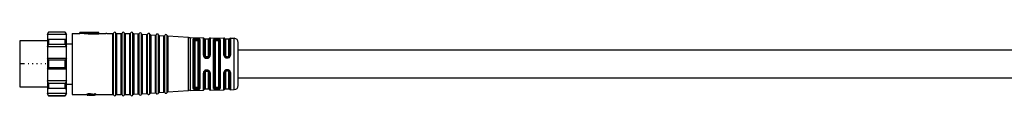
# Model space of a CAD drawing. Header units: millimetres. Extents: x -724 to 2929, y 427 to 799.
# Tile 4 of 50: x -523 to -292, y 772 to 787. Entities that reach past the tile are written whole.
import ezdxf

# ---------------------------------------------------------------- set-up
doc = ezdxf.new("R2010")
doc.units = ezdxf.units.MM

# ---------------------------------------------------------------- blocks, each defined once
blk = doc.blocks.new('Drawing View1')
at = {"color": 7, "linetype": 'Continuous', "lineweight": 25}
for p, q in [((-44.5, 10.75), (-44.8, 10.25)), ((-44.8, 10.14), (-44.5, 10.69)), ((-44.8, 10.25), (-44.8, 10.14)), ((-40.3, 10.14), (-44.8, 10.14)), ((-44.8, 10.14), (-44.8, 9)), ((-40.6, 10.75), (-44.5, 10.75)), ((-44.5, 10.75), (-44.5, 10.69)), ((-40.6, 10.69), (-44.5, 10.69)), ((-40.3, 10.25), (-40.6, 10.75)), ((-40.6, 10.69), (-40.6, 10.75)), ((-40.6, 10.69), (-40.3, 10.14)), ((-40.3, 10.14), (-40.3, 10.25)), ((-40.3, 9), (-40.3, 10.14)), ((-39, 10.4), (-39, -3.9)), ((-39, 10.4), (-37.2, 10.4)), ((-32.7, 10.6), (-37.2, 10.6)), ((-35.2, 10.45), (-37.2, 10.6)), ((-37.2, 10.4), (-37.2, 10.6)), ((-35.2, 10.24), (-37.2, 10.4)), ((-32.7, 10.54), (-35.2, 10.54)), ((-35.2, 10.45), (-35.2, 10.54)), ((-35.2, 10.24), (-35.2, 10.45)), ((-35.2, 10.34), (-32.7, 10.34)), ((-32.7, 10.54), (-32.7, 10.6)), ((-32.7, 10.34), (-32.7, 10.54)), ((-32.7, 10.4), (-31.07, 10.4)), ((-30.84, 10.4), (-31.07, 10.4)), ((-30.84, 10.4), (-29.46, 10.4)), ((-29.46, -3.9), (-29.46, 10.4)), ((-29.27, -4.02), (-29.27, 10.52)), ((-28.73, -4.02), (-28.73, 10.52)), ((-28.54, 10.4), (-28.54, -3.9)), ((-28.54, 10.4), (-27.46, 10.4)), ((-27.46, -3.9), (-27.46, 10.4)), ((-27.27, -4.02), (-27.27, 10.52)), ((-26.73, -4.02), (-26.73, 10.52)), ((-26.54, 10.4), (-26.54, -3.9)), ((-26.54, 10.4), (-25.46, 10.4)), ((-25.46, -3.9), (-25.46, 10.4)), ((-25.27, -4.02), (-25.27, 10.52)), ((-24.72, -4), (-24.72, 10.5)), ((-24.54, 10.37), (-24.54, -3.87)), ((-24.54, 10.37), (-23.46, 10.29)), ((-23.46, -3.79), (-23.46, 10.29)), ((-23.27, -3.9), (-23.27, 10.4)), ((-22.72, -3.86), (-22.72, 10.36)), ((-22.54, 10.23), (-22.54, -3.72)), ((-22.54, 10.23), (-21.46, 10.15)), ((-21.46, -3.65), (-21.46, 10.15)), ((-21.27, -3.75), (-21.27, 10.25)), ((-20.72, -3.71), (-20.72, 10.22)), ((-20.54, 10.08), (-20.54, -3.58)), ((-20.54, 10.08), (-19.46, 10.01)), ((-19.46, -3.5), (-19.46, 10.01)), ((-19.27, -3.61), (-19.27, 10.11)), ((-18.72, -3.57), (-18.72, 10.07)), ((-18.54, 9.94), (-18.54, -3.44)), ((-18.54, 9.94), (-17.46, 9.86)), ((-17.46, -3.36), (-17.46, 9.86)), ((-17.27, -3.47), (-17.27, 9.97)), ((-16.72, -3.43), (-16.72, 9.93)), ((-16.54, 9.8), (-16.54, -3.3)), ((-11.72, 9.45), (-16.54, 9.8)), ((-11.72, -2.95), (-11.72, 9.45)), ((-11.28, 9.44), (-11.28, -2.93)), ((-11.28, 9.44), (-8.19, 9.38)), ((-8.19, 9.38), (-8.19, 9.38)), ((-8.19, 5.29), (-8.19, 9.38)), ((-6.61, 9.36), (-6.61, 5.29)), ((-6.61, 9.36), (-3.37, 9.31)), ((-3.37, 9.3), (-3.37, 9.31)), ((-3.37, 5.34), (-3.37, 9.3)), ((-1.83, 9.28), (-1.83, 5.33)), ((-1.83, 9.28), (-0.98, 9.27)), ((-0.98, 9.26), (-0.98, 9.27)), ((-0.98, -2.77), (-0.98, 9.26)), ((-44.8, 8.65), (-51.3, 8.65)), ((-51.3, 8.65), (-51.3, 3.25)), ((-44.5, 8.99), (-44.8, 9)), ((-44.8, 9), (-44.8, 7.24)), ((-40.3, 9), (-44.8, 9)), ((-44.8, 7.24), (-44.5, 7.86)), ((-40.3, 7.24), (-44.8, 7.24)), ((-44.8, 7.24), (-44.8, 4.5)), ((-44.5, 8.99), (-44.5, 8.55)), ((-40.6, 8.99), (-44.5, 8.99)), ((-44.5, 8.55), (-44.5, 7.86)), ((-40.6, 7.86), (-44.5, 7.86)), ((-40.3, 9), (-40.6, 8.99)), ((-40.6, 8.55), (-40.6, 8.99)), ((-40.6, 7.86), (-40.6, 8.55)), ((-40.6, 7.86), (-40.3, 7.24)), ((-40.3, 7.24), (-40.3, 9)), ((-40.3, 7.98), (-39, 7.98)), ((-40.3, 4.5), (-40.3, 7.24)), ((-10.6, -2.54), (-10.6, 9.04)), ((-10.4, 8.87), (-10.39, 8.9)), ((-10.4, 8.87), (-10.4, -2.37)), ((-10.2, 8.69), (-10.2, -2.19)), ((-9.9, 8.98), (-9.9, 9.05)), ((-9.7, 9.05), (-9.9, 9.05)), ((-9.9, 8.98), (-9.7, 8.98)), ((-9.9, 8.79), (-9.7, 8.79)), ((-9.7, 9.05), (-9.7, 8.98)), ((-9.4, -2.19), (-9.4, 8.69)), ((-9.2, -2.36), (-9.2, 8.86)), ((-9, 9.02), (-9.06, 9.12)), ((-9, 9.02), (-9, -2.52)), ((-8, 5.24), (-8, 9.22)), ((-7, 9.05), (-7.8, 9.05)), ((-7.8, 9.05), (-7.8, 5.18)), ((-7, 5.18), (-7, 9.05)), ((-6.81, 9.2), (-6.81, 5.23)), ((-5.78, -2.47), (-5.78, 8.97)), ((-5.59, 8.83), (-5.59, -2.33)), ((-5.4, 8.69), (-5.4, -2.19)), ((-4.9, 9.16), (-5.1, 9.17)), ((-4.9, 8.98), (-5.1, 8.98)), ((-5.1, 8.79), (-4.9, 8.79)), ((-4.6, -2.19), (-4.6, 8.69)), ((-4.41, -2.32), (-4.41, 8.82)), ((-4.22, 8.95), (-4.22, -2.45)), ((-3.19, 5.3), (-3.19, 9.18)), ((-2.2, 9.05), (-3, 9.05)), ((-3, 9.05), (-3, 5.25)), ((-2.2, 5.25), (-2.2, 9.05)), ((-2.02, 9.17), (-2.02, 5.29)), ((0, -1.77), (0, 8.27)), ((-7.92, 4.96), (-7.95, 5.03)), ((-7.92, 4.96), (-7.95, 5.03)), ((-7.9, 4.95), (-7.92, 4.96)), ((-7.9, 4.95), (-7.92, 4.96)), ((-7.86, 4.9), (-7.82, 4.87)), ((-7.3, 4.89), (-7.5, 4.89)), ((-7.5, 4.75), (-7.3, 4.75)), ((-6.98, 4.87), (-7.01, 4.84)), ((-7.01, 4.84), (-6.99, 4.84)), ((-6.91, 4.93), (-6.99, 4.84)), ((-2.7, 4.82), (-2.7, 4.96)), ((-2.7, 4.96), (-2.5, 4.96)), ((-2.7, 4.82), (-2.5, 4.82)), ((-2.7, 4.67), (-2.5, 4.67)), ((-2.5, 4.82), (-2.5, 4.96)), ((196.9, 6.5), (0, 6.5)), ((-51.3, 3.25), (-51.3, -2.15)), ((-50.15, 3.25), (-51.3, 3.25)), ((-49.15, 3.25), (-49.34, 3.25)), ((-48.15, 3.25), (-48.34, 3.25)), ((-47.15, 3.25), (-47.34, 3.25)), ((-46.15, 3.25), (-46.34, 3.25)), ((-45.15, 3.25), (-45.34, 3.25)), ((-44.8, 4.5), (-44.8, 3.25)), ((-44.5, 4.18), (-44.8, 4.5)), ((-40.3, 4.5), (-44.8, 4.5)), ((-44.8, 3.25), (-44.8, 2)), ((-44.8, 2), (-44.5, 2.32)), ((-44.5, 4.18), (-44.5, 3.25)), ((-40.6, 4.18), (-44.5, 4.18)), ((-44.5, 3.25), (-44.5, 2.32)), ((-40.6, 2.32), (-44.5, 2.32)), ((-40.3, 4.5), (-40.6, 4.18)), ((-40.6, 3.25), (-40.6, 4.18)), ((-40.6, 2.32), (-40.6, 3.25)), ((-40.6, 2.32), (-40.3, 2)), ((-40.3, 3.25), (-40.3, 4.5)), ((-40.3, 2), (-40.3, 3.25)), ((-40.3, 2), (-44.8, 2)), ((-44.8, 2), (-44.8, -0.74)), ((-40.3, -0.74), (-40.3, 2)), ((-8.19, -2.88), (-8.19, 1.13)), ((-8, -2.72), (-8, 1.19)), ((-7.95, 1.39), (-7.93, 1.45)), ((-7.91, 1.46), (-7.93, 1.45)), ((-7.8, 1.25), (-7.8, -2.55)), ((-7.3, 1.68), (-7.5, 1.68)), ((-7.5, 1.54), (-7.3, 1.54)), ((-6.96, 1.55), (-7, 1.57)), ((-7, -2.55), (-7, 1.25)), ((-6.96, 1.55), (-6.98, 1.56)), ((-6.98, 1.56), (-6.97, 1.56)), ((-6.97, 1.56), (-6.98, 1.56)), ((-6.97, 1.57), (-6.9, 1.48)), ((-6.81, 1.19), (-6.81, -2.7)), ((-6.61, 1.14), (-6.61, -2.86)), ((-3.37, -2.81), (-3.37, 1.23)), ((-3.19, -2.68), (-3.19, 1.27)), ((-3, 1.32), (-3, -2.55)), ((-2.5, 1.9), (-2.7, 1.9)), ((-2.5, 1.75), (-2.7, 1.75)), ((-2.7, 1.75), (-2.7, 1.61)), ((-2.5, 1.61), (-2.7, 1.61)), ((-2.5, 1.75), (-2.5, 1.61)), ((-2.2, -2.55), (-2.2, 1.32)), ((-2.02, 1.28), (-2.02, -2.66)), ((-1.83, 1.24), (-1.83, -2.78)), ((0, 0), (191.2, 0)), ((-51.3, -2.15), (-44.8, -2.15)), ((-40.3, -0.74), (-44.8, -0.74)), ((-44.5, -1.36), (-44.8, -0.74)), ((-44.8, -0.74), (-44.8, -2.5)), ((-40.6, -1.36), (-44.5, -1.36)), ((-44.5, -1.36), (-44.5, -2.05)), ((-44.5, -2.05), (-44.5, -2.49)), ((-40.3, -0.74), (-40.6, -1.36)), ((-40.6, -2.05), (-40.6, -1.36)), ((-40.6, -2.49), (-40.6, -2.05)), ((-40.3, -2.5), (-40.3, -0.74)), ((-40.3, -1.47), (-39, -1.47)), ((-9.7, -2.29), (-9.9, -2.29)), ((-4.9, -2.29), (-5.1, -2.29)), ((-44.8, -2.5), (-44.5, -2.49)), ((-40.3, -2.5), (-44.8, -2.5)), ((-44.8, -2.5), (-44.8, -3.64)), ((-40.3, -3.64), (-44.8, -3.64)), ((-44.5, -4.19), (-44.8, -3.64)), ((-44.8, -3.64), (-44.8, -3.75)), ((-44.8, -3.75), (-44.5, -4.25)), ((-40.6, -2.49), (-44.5, -2.49)), ((-40.6, -4.19), (-44.5, -4.19)), ((-44.5, -4.19), (-44.5, -4.25)), ((-44.5, -4.25), (-40.6, -4.25)), ((-40.6, -2.49), (-40.3, -2.5)), ((-40.3, -3.64), (-40.6, -4.19)), ((-40.6, -4.25), (-40.3, -3.75)), ((-40.6, -4.25), (-40.6, -4.19)), ((-40.3, -3.64), (-40.3, -2.5)), ((-40.3, -3.75), (-40.3, -3.64)), ((-39, -3.9), (-35.5, -3.9)), ((-35.5, -3.84), (-35.5, -4.04)), ((-35.5, -4.04), (-35.5, -4.06)), ((-35.5, -4.06), (-35.5, -4.1)), ((-35.5, -4.1), (-35.32, -4.1)), ((-35.46, -3.8), (-35.46, -4)), ((-35.37, -3.77), (-35.37, -3.97)), ((-35.29, -4.06), (-35.29, -4.04)), ((-35.24, -4.02), (-35.24, -4.08)), ((-35.2, -3.74), (-35.2, -3.94)), ((-35.16, -4), (-35.16, -4.09)), ((-34.95, -3.73), (-35.03, -3.73)), ((-35.03, -3.73), (-35.03, -3.93)), ((-35.03, -3.93), (-34.95, -3.93)), ((-34.95, -3.98), (-35.03, -3.98)), ((-35.03, -3.98), (-35.03, -4.09)), ((-35.03, -4.1), (-35.03, -4.09)), ((-35.03, -4.1), (-33.76, -4.1)), ((-34.95, -3.73), (-34.95, -3.93)), ((-34.78, -3.74), (-34.78, -3.94)), ((-33.71, -4.1), (-34.78, -4)), ((-33.71, -3.89), (-34.65, -3.75)), ((-34.65, -3.75), (-34.65, -3.96)), ((-33.71, -4.09), (-34.65, -3.96)), ((-33.5, -3.73), (-33.71, -3.73)), ((-33.71, -3.73), (-33.71, -3.93)), ((-33.71, -3.93), (-33.5, -3.93)), ((-33.71, -3.93), (-33.71, -4.09)), ((-33.5, -4.1), (-33.71, -4.1)), ((-33.5, -3.73), (-33.5, -3.93)), ((-33.5, -3.9), (-29.46, -3.9)), ((-33.5, -4.1), (-33.5, -3.93)), ((-29.46, -3.9), (-29.46, -3.9)), ((-28.73, -4.02), (-28.73, -4.02)), ((-28.54, -3.9), (-28.54, -3.9)), ((-28.54, -3.9), (-27.46, -3.9)), ((-27.46, -3.9), (-27.46, -3.9)), ((-26.73, -4.02), (-26.73, -4.02)), ((-26.54, -3.9), (-26.54, -3.9)), ((-26.54, -3.9), (-25.46, -3.9)), ((-25.46, -3.9), (-25.46, -3.9)), ((-24.72, -4), (-24.72, -4)), ((-24.54, -3.87), (-23.46, -3.79)), ((-24.54, -3.87), (-24.54, -3.87)), ((-23.46, -3.79), (-23.46, -3.79)), ((-22.72, -3.86), (-22.72, -3.86)), ((-22.54, -3.73), (-21.46, -3.65)), ((-22.54, -3.72), (-22.54, -3.73)), ((-21.46, -3.65), (-21.46, -3.65)), ((-20.72, -3.72), (-20.72, -3.71)), ((-20.54, -3.58), (-19.46, -3.51)), ((-20.54, -3.58), (-20.54, -3.58)), ((-19.46, -3.51), (-19.46, -3.5)), ((-18.72, -3.57), (-18.72, -3.57)), ((-18.54, -3.44), (-17.46, -3.36)), ((-18.54, -3.44), (-18.54, -3.44)), ((-17.46, -3.36), (-17.46, -3.36)), ((-16.72, -3.43), (-16.72, -3.43)), ((-16.54, -3.3), (-11.72, -2.95)), ((-16.54, -3.3), (-16.54, -3.3)), ((-11.72, -2.95), (-11.72, -2.95)), ((-11.28, -2.94), (-8.19, -2.88)), ((-11.28, -2.93), (-11.28, -2.94)), ((-10.6, -2.54), (-10.58, -2.59)), ((-10.39, -2.4), (-10.4, -2.37)), ((-9.9, -2.55), (-9.9, -2.48)), ((-9.7, -2.48), (-9.9, -2.48)), ((-9.9, -2.55), (-9.7, -2.55)), ((-9.7, -2.48), (-9.7, -2.55)), ((-9.06, -2.62), (-9, -2.52)), ((-7.8, -2.55), (-7, -2.55)), ((-6.61, -2.86), (-3.37, -2.81)), ((-6.61, -2.86), (-6.61, -2.86)), ((-5.1, -2.48), (-4.9, -2.48)), ((-5.1, -2.67), (-4.9, -2.66)), ((-3, -2.55), (-2.2, -2.55)), ((-2.02, -2.66), (-2.02, -2.67)), ((-1.83, -2.78), (-0.98, -2.77)), ((-1.83, -2.78), (-1.83, -2.78))]:
    blk.add_line(p, q, dxfattribs=at)
at = {"color": 7, "linetype": 'Continuous', "lineweight": 25, "flags": 128}
for points in [[(-9.7, 9.24), (-9.81, 9.25), (-9.9, 9.25)], [(-9.7, 9.05), (-9.7, 9.08), (-9.7, 9.11), (-9.7, 9.15), (-9.7, 9.17), (-9.7, 9.2), (-9.7, 9.22), (-9.7, 9.23), (-9.7, 9.24)], [(-7.5, 4.59), (-7.38, 4.59), (-7.3, 4.59)], [(-7.3, 1.83), (-7.41, 1.83), (-7.5, 1.83)], [(-9.9, -2.75), (-9.78, -2.75), (-9.7, -2.74)]]:
    blk.add_lwpolyline(points, dxfattribs=at)
at = {"color": 7, "linetype": 'Continuous', "lineweight": 25}
for centre, radius, start, end in [((-29.46, 10.6), 0.2, 270, 336.4218), ((-29, 10.4), 0.3, 90, 156.4218), ((-29, 10.4), 0.3, 23.5782, 90), ((-28.54, 10.6), 0.2, 203.5782, 270), ((-27.46, 10.6), 0.2, 270, 336.4218), ((-27, 10.4), 0.3, 90, 156.4218), ((-27, 10.4), 0.3, 23.5782, 90), ((-26.54, 10.6), 0.2, 203.5782, 270), ((-25.46, 10.6), 0.2, 270, 336.4218), ((-25, 10.4), 0.3, 90, 156.4218), ((-25, 10.4), 0.3, 19.5063, 90), ((-24.53, 10.57), 0.2, 199.5063, 265.9282), ((-23.44, 10.49), 0.2, 265.9282, 270), ((-23.44, 10.49), 0.2, 270, 332.35), ((-23, 10.26), 0.3, 90, 152.35), ((-23, 10.26), 0.3, 19.5063, 90), ((-22.53, 10.42), 0.2, 199.5063, 265.9282), ((-21.44, 10.35), 0.2, 265.9282, 270), ((-21.44, 10.35), 0.2, 270, 332.35), ((-21, 10.12), 0.3, 90, 152.35), ((-21, 10.12), 0.3, 19.5063, 90), ((-20.53, 10.28), 0.2, 199.5063, 265.9282), ((-19.44, 10.2), 0.2, 265.9282, 270), ((-19.44, 10.2), 0.2, 270, 332.35), ((-19, 9.97), 0.3, 90, 152.35), ((-19, 9.97), 0.3, 19.5063, 90), ((-18.53, 10.14), 0.2, 199.5063, 265.9282), ((-17.44, 10.06), 0.2, 265.9282, 270), ((-17.44, 10.06), 0.2, 270, 332.35), ((-17, 9.83), 0.3, 90, 152.35), ((-17, 9.83), 0.3, 19.5063, 90), ((-16.53, 10), 0.2, 199.5063, 265.9282), ((-11.15, 17.43), 8, 265.9282, 269.0586), ((-8.19, 9.18), 0.2, 9.4055, 89.0586), ((-6.61, 9.16), 0.2, 89.0586, 166.7915), ((-3.37, 9.11), 0.2, 21.1924, 89.0586), ((-1.84, 9.08), 0.2, 89.0586, 154.8768), ((-1, 8.27), 1, 0, 89.0586), ((-7.8, 9.25), 0.2, 189.4055, 270), ((-7, 9.25), 0.2, 270, 346.7915), ((-3, 9.25), 0.2, 201.1924, 270), ((-2.2, 9.25), 0.2, 270, 334.8768), ((-1, -1.77), 1, 270.9414, 0), ((-29.46, -4.1), 0.2, 23.5782, 90), ((-29, -3.9), 0.3, 203.5782, 270), ((-29, -3.9), 0.3, 270, 336.4218), ((-28.54, -4.1), 0.2, 90, 156.4218), ((-27.46, -4.1), 0.2, 23.5782, 90), ((-27, -3.9), 0.3, 203.5782, 270), ((-27, -3.9), 0.3, 270, 336.4218), ((-26.54, -4.1), 0.2, 90, 156.4218), ((-25.46, -4.1), 0.2, 23.5782, 90), ((-25, -3.9), 0.3, 203.5782, 270), ((-25, -3.9), 0.3, 270, 340.4937), ((-24.53, -4.07), 0.2, 94.0718, 160.4937), ((-23.44, -3.99), 0.2, 90, 94.0718), ((-23.44, -3.99), 0.2, 27.65, 90), ((-23, -3.76), 0.3, 207.65, 270), ((-23, -3.76), 0.3, 270, 340.4937), ((-22.53, -3.92), 0.2, 94.0718, 160.4937), ((-21.44, -3.85), 0.2, 90, 94.0718), ((-21.44, -3.85), 0.2, 27.65, 90), ((-21, -3.62), 0.3, 207.65, 270), ((-21, -3.62), 0.3, 270, 340.4937), ((-20.53, -3.78), 0.2, 94.0718, 160.4937), ((-19.44, -3.7), 0.2, 90, 94.0718), ((-19.44, -3.7), 0.2, 27.65, 90), ((-19, -3.47), 0.3, 207.65, 270), ((-19, -3.47), 0.3, 270, 340.4937), ((-18.53, -3.64), 0.2, 94.0718, 160.4937), ((-17.44, -3.56), 0.2, 90, 94.0718), ((-17.44, -3.56), 0.2, 27.65, 90), ((-17, -3.33), 0.3, 207.65, 270), ((-17, -3.33), 0.3, 270, 340.4937), ((-16.53, -3.5), 0.2, 94.0718, 160.4937), ((-11.15, -10.93), 8, 90.9414, 94.0718), ((-8.19, -2.68), 0.2, 270.9414, 350.5945), ((-7.8, -2.75), 0.2, 90, 170.5945), ((-7, -2.75), 0.2, 13.2085, 90), ((-6.61, -2.66), 0.2, 193.2085, 270.9414), ((-3.37, -2.61), 0.2, 270.9414, 338.8076), ((-3, -2.75), 0.2, 90, 158.8076), ((-2.2, -2.75), 0.2, 25.1232, 90), ((-1.84, -2.58), 0.2, 205.1232, 270.9414)]:
    blk.add_arc(centre, radius, start, end, dxfattribs=at)
for points, knots in [([(-9.9, 9.25), (-9.98, 9.25), (-10.14, 9.25), (-10.35, 9.22), (-10.51, 9.17), (-10.56, 9.12), (-10.58, 9.09)], [0, 0, 0, 0, 0.240986, 0.480354, 0.730325, 1, 1, 1, 1]), ([(-9.06, 9.12), (-9.1, 9.14), (-9.17, 9.18), (-9.34, 9.22), (-9.52, 9.24), (-9.64, 9.24), (-9.7, 9.24)], [0, 0, 0, 0, 0.293182, 0.56768, 0.777815, 1, 1, 1, 1]), ([(-10.58, 9.09), (-10.59, 9.08), (-10.59, 9.07), (-10.6, 9.05), (-10.6, 9.04)], [0, 0, 0, 0, 0.559911, 1, 1, 1, 1]), ([(-10.39, 8.9), (-10.39, 8.93), (-10.4, 8.97), (-10.45, 9.03), (-10.51, 9.08), (-10.56, 9.09), (-10.58, 9.09)], [0, 0, 0, 0, 0.2411129, 0.4999947, 0.7588798, 1, 1, 1, 1]), ([(-10.39, 8.9), (-10.37, 8.93), (-10.34, 8.97), (-10.23, 9.02), (-10.08, 9.05), (-9.96, 9.05), (-9.9, 9.05)], [0, 0, 0, 0, 0.260203, 0.503108, 0.750294, 1, 1, 1, 1]), ([(-10.39, 8.9), (-10.37, 8.91), (-10.34, 8.94), (-10.22, 8.96), (-10.07, 8.98), (-9.96, 8.98), (-9.9, 8.98)], [0, 0, 0, 0, 0.259674, 0.505877, 0.754727, 1, 1, 1, 1]), ([(-10.2, 8.69), (-10.19, 8.71), (-10.18, 8.74), (-10.1, 8.77), (-10, 8.79), (-9.93, 8.79), (-9.9, 8.79)], [0, 0, 0, 0, 0.286333, 0.566645, 0.783294, 1, 1, 1, 1]), ([(-9.7, 9.05), (-9.65, 9.05), (-9.54, 9.04), (-9.36, 9), (-9.29, 8.95), (-9.24, 8.92)], [0, 0, 0, 0, 0.279386, 0.559393, 1, 1, 1, 1]), ([(-9.7, 8.98), (-9.65, 8.98), (-9.56, 8.98), (-9.43, 8.97), (-9.32, 8.95), (-9.27, 8.93), (-9.24, 8.92)], [0, 0, 0, 0, 0.239323, 0.485388, 0.738771, 1, 1, 1, 1]), ([(-9.7, 8.79), (-9.66, 8.79), (-9.57, 8.79), (-9.47, 8.76), (-9.41, 8.73), (-9.4, 8.71), (-9.4, 8.69)], [0, 0, 0, 0, 0.275977, 0.551671, 0.772108, 1, 1, 1, 1]), ([(-9.24, 8.92), (-9.24, 8.95), (-9.23, 8.99), (-9.18, 9.06), (-9.12, 9.1), (-9.08, 9.11), (-9.06, 9.12)], [0, 0, 0, 0, 0.241452, 0.500002, 0.75855, 1, 1, 1, 1]), ([(-9.24, 8.92), (-9.23, 8.91), (-9.21, 8.89), (-9.2, 8.87), (-9.2, 8.86)], [0, 0, 0, 0, 0.499399, 1, 1, 1, 1]), ([(-5.1, 9.17), (-5.19, 9.16), (-5.4, 9.16), (-5.62, 9.12), (-5.76, 9.05), (-5.77, 9), (-5.78, 8.97)], [0, 0, 0, 0, 0.267094, 0.544672, 0.771233, 1, 1, 1, 1]), ([(-5.59, 8.83), (-5.59, 8.85), (-5.57, 8.9), (-5.46, 8.94), (-5.32, 8.97), (-5.2, 8.98), (-5.13, 8.98), (-5.1, 8.98)], [0, 0, 0, 0, 0.251331, 0.501166, 0.750173, 0.875215, 1, 1, 1, 1]), ([(-5.4, 8.69), (-5.39, 8.71), (-5.38, 8.74), (-5.3, 8.77), (-5.2, 8.79), (-5.13, 8.79), (-5.1, 8.79)], [0, 0, 0, 0, 0.286333, 0.566645, 0.783294, 1, 1, 1, 1]), ([(-5.1, 9.16), (-5.1, 9.16), (-5.1, 9.14), (-5.1, 9.1), (-5.1, 9.04), (-5.1, 9), (-5.1, 8.98)], [0, 0, 0, 0, 0.251426, 0.499997, 0.748572, 1, 1, 1, 1]), ([(-4.22, 8.95), (-4.23, 8.98), (-4.25, 9.04), (-4.4, 9.11), (-4.6, 9.14), (-4.77, 9.16), (-4.85, 9.16), (-4.9, 9.16)], [0, 0, 0, 0, 0.251806, 0.512867, 0.757708, 0.878904, 1, 1, 1, 1]), ([(-4.9, 9.16), (-4.9, 9.16), (-4.9, 9.14), (-4.9, 9.1), (-4.9, 9.04), (-4.9, 9), (-4.9, 8.98)], [0, 0, 0, 0, 0.243207, 0.499872, 0.756606, 1, 1, 1, 1]), ([(-4.9, 8.98), (-4.87, 8.97), (-4.8, 8.97), (-4.68, 8.96), (-4.54, 8.94), (-4.43, 8.89), (-4.42, 8.84), (-4.41, 8.82)], [0, 0, 0, 0, 0.124681, 0.249706, 0.498756, 0.748856, 1, 1, 1, 1]), ([(-4.9, 8.79), (-4.86, 8.79), (-4.77, 8.79), (-4.67, 8.76), (-4.61, 8.73), (-4.6, 8.71), (-4.6, 8.69)], [0, 0, 0, 0, 0.275977, 0.551671, 0.772108, 1, 1, 1, 1]), ([(-8.19, 5.29), (-8.19, 5.22), (-8.17, 5.08), (-8.1, 4.95), (-8.06, 4.89)], [0, 0, 0, 0, 0.493619, 1, 1, 1, 1]), ([(-7.92, 4.96), (-7.93, 4.96), (-7.95, 4.95), (-8.01, 4.93), (-8.04, 4.9), (-8.06, 4.89)], [0, 0, 0, 0, 0.340194, 0.680391, 1, 1, 1, 1]), ([(-8.06, 4.89), (-8.03, 4.85), (-7.96, 4.76), (-7.82, 4.67), (-7.66, 4.61), (-7.55, 4.6), (-7.5, 4.59)], [0, 0, 0, 0, 0.256096, 0.509575, 0.755037, 1, 1, 1, 1]), ([(-7.9, 4.95), (-7.93, 5), (-7.98, 5.09), (-7.99, 5.19), (-8, 5.24)], [0, 0, 0, 0, 0.499413, 1, 1, 1, 1]), ([(-7.5, 4.75), (-7.54, 4.75), (-7.62, 4.76), (-7.73, 4.8), (-7.83, 4.87), (-7.88, 4.93), (-7.9, 4.95)], [0, 0, 0, 0, 0.252641, 0.502481, 0.751075, 1, 1, 1, 1]), ([(-7.5, 4.89), (-7.54, 4.9), (-7.63, 4.91), (-7.73, 4.99), (-7.79, 5.08), (-7.8, 5.15), (-7.8, 5.18)], [0, 0, 0, 0, 0.276915, 0.553061, 0.773142, 1, 1, 1, 1]), ([(-7.71, 4.8), (-7.68, 4.79), (-7.61, 4.76), (-7.53, 4.76), (-7.5, 4.76)], [0, 0, 0, 0, 0.4826893, 1, 1, 1, 1]), ([(-7, 5.18), (-7.01, 5.14), (-7.02, 5.06), (-7.1, 4.96), (-7.2, 4.9), (-7.27, 4.9), (-7.3, 4.89)], [0, 0, 0, 0, 0.285261, 0.56524, 0.782325, 1, 1, 1, 1]), ([(-7.3, 4.76), (-7.27, 4.76), (-7.21, 4.76), (-7.12, 4.78), (-7.05, 4.81), (-7.02, 4.84), (-7.01, 4.85)], [0, 0, 0, 0, 0.298295, 0.601169, 0.907165, 1, 1, 1, 1]), ([(-7.01, 4.84), (-7.05, 4.82), (-7.14, 4.76), (-7.25, 4.75), (-7.3, 4.75)], [0, 0, 0, 0, 0.5005202, 1, 1, 1, 1]), ([(-7.3, 4.59), (-7.22, 4.6), (-7.07, 4.61), (-6.95, 4.69), (-6.89, 4.73)], [0, 0, 0, 0, 0.494912, 1, 1, 1, 1]), ([(-6.99, 4.84), (-6.98, 4.84), (-6.97, 4.82), (-6.93, 4.78), (-6.9, 4.75), (-6.89, 4.73)], [0, 0, 0, 0, 0.340043, 0.680083, 1, 1, 1, 1]), ([(-6.81, 5.23), (-6.81, 5.2), (-6.81, 5.12), (-6.85, 5.02), (-6.91, 4.93), (-6.96, 4.89), (-6.98, 4.87)], [0, 0, 0, 0, 0.276439, 0.551893, 0.826458, 1, 1, 1, 1]), ([(-6.89, 4.73), (-6.85, 4.77), (-6.77, 4.83), (-6.68, 4.97), (-6.62, 5.12), (-6.61, 5.23), (-6.61, 5.29)], [0, 0, 0, 0, 0.239026, 0.480872, 0.740027, 1, 1, 1, 1]), ([(-3.37, 5.34), (-3.36, 5.26), (-3.35, 5.13), (-3.26, 4.97), (-3.17, 4.86), (-3.06, 4.78), (-2.91, 4.69), (-2.78, 4.68), (-2.7, 4.67)], [0, 0, 0, 0, 0.250831, 0.3796, 0.511972, 0.643916, 0.77138, 1, 1, 1, 1]), ([(-2.7, 4.82), (-2.73, 4.83), (-2.8, 4.83), (-2.92, 4.87), (-3.05, 4.96), (-3.17, 5.11), (-3.18, 5.24), (-3.19, 5.3)], [0, 0, 0, 0, 0.124996, 0.24988, 0.498893, 0.748923, 1, 1, 1, 1]), ([(-3, 5.25), (-3, 5.21), (-2.99, 5.14), (-2.92, 5.04), (-2.82, 4.98), (-2.74, 4.97), (-2.7, 4.96)], [0, 0, 0, 0, 0.25281, 0.507519, 0.757887, 1, 1, 1, 1]), ([(-2.7, 4.82), (-2.7, 4.82), (-2.7, 4.81), (-2.7, 4.78), (-2.7, 4.73), (-2.7, 4.69), (-2.7, 4.67)], [0, 0, 0, 0, 0.251175, 0.5, 0.748825, 1, 1, 1, 1]), ([(-2.5, 4.67), (-2.4, 4.69), (-2.21, 4.71), (-1.99, 4.89), (-1.86, 5.1), (-1.84, 5.26), (-1.83, 5.33)], [0, 0, 0, 0, 0.267981, 0.546138, 0.772629, 1, 1, 1, 1]), ([(-2.02, 5.29), (-2.03, 5.23), (-2.04, 5.11), (-2.15, 4.96), (-2.31, 4.85), (-2.44, 4.83), (-2.5, 4.82)], [0, 0, 0, 0, 0.251896, 0.502235, 0.751514, 1, 1, 1, 1]), ([(-2.5, 4.96), (-2.46, 4.97), (-2.38, 4.98), (-2.28, 5.04), (-2.21, 5.14), (-2.2, 5.21), (-2.2, 5.25)], [0, 0, 0, 0, 0.243752, 0.493162, 0.746575, 1, 1, 1, 1]), ([(-2.5, 4.82), (-2.5, 4.82), (-2.5, 4.81), (-2.5, 4.78), (-2.5, 4.73), (-2.5, 4.69), (-2.5, 4.67)], [0, 0, 0, 0, 0.244355, 0.500002, 0.755649, 1, 1, 1, 1]), ([(-8.08, 1.51), (-8.11, 1.45), (-8.18, 1.33), (-8.19, 1.2), (-8.19, 1.13)], [0, 0, 0, 0, 0.485244, 1, 1, 1, 1]), ([(-7.5, 1.83), (-7.55, 1.83), (-7.67, 1.82), (-7.83, 1.75), (-7.97, 1.65), (-8.04, 1.56), (-8.08, 1.51)], [0, 0, 0, 0, 0.244679, 0.489815, 0.743445, 1, 1, 1, 1]), ([(-7.93, 1.45), (-7.94, 1.45), (-7.97, 1.46), (-8.02, 1.48), (-8.06, 1.5), (-8.08, 1.51)], [0, 0, 0, 0, 0.340191, 0.680378, 1, 1, 1, 1]), ([(-8, 1.19), (-7.99, 1.24), (-7.99, 1.33), (-7.94, 1.42), (-7.91, 1.46)], [0, 0, 0, 0, 0.50107, 1, 1, 1, 1]), ([(-7.91, 1.46), (-7.89, 1.49), (-7.84, 1.55), (-7.74, 1.62), (-7.62, 1.67), (-7.54, 1.68), (-7.5, 1.68)], [0, 0, 0, 0, 0.250656, 0.499639, 0.748804, 1, 1, 1, 1]), ([(-7.8, 1.25), (-7.79, 1.29), (-7.78, 1.37), (-7.7, 1.47), (-7.6, 1.53), (-7.53, 1.53), (-7.5, 1.54)], [0, 0, 0, 0, 0.286333, 0.566645, 0.783294, 1, 1, 1, 1]), ([(-7.5, 1.67), (-7.53, 1.67), (-7.6, 1.67), (-7.67, 1.64), (-7.7, 1.63)], [0, 0, 0, 0, 0.5505304, 1, 1, 1, 1]), ([(-6.85, 1.67), (-6.92, 1.71), (-7.05, 1.81), (-7.22, 1.82), (-7.3, 1.83)], [0, 0, 0, 0, 0.506474, 1, 1, 1, 1]), ([(-7.3, 1.68), (-7.24, 1.67), (-7.12, 1.66), (-7.03, 1.6), (-6.98, 1.56)], [0, 0, 0, 0, 0.498405, 1, 1, 1, 1]), ([(-7, 1.57), (-7.01, 1.58), (-7.04, 1.61), (-7.11, 1.64), (-7.21, 1.67), (-7.27, 1.67), (-7.3, 1.67)], [0, 0, 0, 0, 0.111895, 0.411443, 0.707998, 1, 1, 1, 1]), ([(-7.3, 1.54), (-7.26, 1.53), (-7.17, 1.52), (-7.07, 1.44), (-7.01, 1.35), (-7, 1.28), (-7, 1.25)], [0, 0, 0, 0, 0.2759772, 0.551671, 0.772108, 1, 1, 1, 1]), ([(-6.97, 1.56), (-6.96, 1.57), (-6.94, 1.58), (-6.9, 1.62), (-6.87, 1.65), (-6.85, 1.67)], [0, 0, 0, 0, 0.340011, 0.680025, 1, 1, 1, 1]), ([(-6.96, 1.54), (-6.94, 1.53), (-6.9, 1.48), (-6.85, 1.4), (-6.81, 1.3), (-6.81, 1.23), (-6.81, 1.19)], [0, 0, 0, 0, 0.199428, 0.46575, 0.7326, 1, 1, 1, 1]), ([(-6.61, 1.14), (-6.61, 1.19), (-6.62, 1.29), (-6.67, 1.43), (-6.74, 1.56), (-6.82, 1.63), (-6.85, 1.67)], [0, 0, 0, 0, 0.245982, 0.506182, 0.763262, 1, 1, 1, 1]), ([(-2.7, 1.9), (-2.78, 1.89), (-2.91, 1.88), (-3.07, 1.79), (-3.21, 1.68), (-3.34, 1.49), (-3.36, 1.32), (-3.37, 1.23)], [0, 0, 0, 0, 0.239085, 0.362958, 0.487455, 0.74218, 1, 1, 1, 1]), ([(-3.19, 1.27), (-3.18, 1.34), (-3.17, 1.46), (-3.05, 1.62), (-2.92, 1.7), (-2.8, 1.74), (-2.73, 1.75), (-2.7, 1.75)], [0, 0, 0, 0, 0.251106, 0.500918, 0.749973, 0.874947, 1, 1, 1, 1]), ([(-2.7, 1.61), (-2.74, 1.6), (-2.82, 1.59), (-2.92, 1.53), (-2.99, 1.43), (-3, 1.35), (-3, 1.32)], [0, 0, 0, 0, 0.244541, 0.494439, 0.747625, 1, 1, 1, 1]), ([(-2.7, 1.75), (-2.7, 1.75), (-2.7, 1.76), (-2.7, 1.8), (-2.7, 1.84), (-2.7, 1.88), (-2.7, 1.9)], [0, 0, 0, 0, 0.244222, 0.499941, 0.755691, 1, 1, 1, 1]), ([(-1.83, 1.24), (-1.84, 1.32), (-1.86, 1.45), (-1.94, 1.61), (-2.03, 1.71), (-2.13, 1.8), (-2.29, 1.88), (-2.41, 1.89), (-2.5, 1.9)], [0, 0, 0, 0, 0.247774, 0.377676, 0.510624, 0.642416, 0.769734, 1, 1, 1, 1]), ([(-2.5, 1.75), (-2.5, 1.75), (-2.5, 1.76), (-2.5, 1.8), (-2.5, 1.84), (-2.5, 1.88), (-2.5, 1.9)], [0, 0, 0, 0, 0.251195, 0.500058, 0.748854, 1, 1, 1, 1]), ([(-2.5, 1.75), (-2.44, 1.74), (-2.31, 1.73), (-2.15, 1.62), (-2.04, 1.46), (-2.03, 1.34), (-2.02, 1.28)], [0, 0, 0, 0, 0.248719, 0.498088, 0.748561, 1, 1, 1, 1]), ([(-2.2, 1.32), (-2.2, 1.35), (-2.21, 1.43), (-2.28, 1.53), (-2.38, 1.59), (-2.46, 1.6), (-2.5, 1.61)], [0, 0, 0, 0, 0.25191, 0.506201, 0.756885, 1, 1, 1, 1]), ([(-9.9, -2.29), (-9.94, -2.29), (-10.03, -2.29), (-10.13, -2.26), (-10.19, -2.23), (-10.2, -2.21), (-10.2, -2.19)], [0, 0, 0, 0, 0.2759772, 0.5516711, 0.7721081, 1, 1, 1, 1]), ([(-9.4, -2.19), (-9.41, -2.21), (-9.42, -2.24), (-9.5, -2.27), (-9.6, -2.29), (-9.67, -2.29), (-9.7, -2.29)], [0, 0, 0, 0, 0.286333, 0.566645, 0.783294, 1, 1, 1, 1]), ([(-5.1, -2.29), (-5.14, -2.29), (-5.23, -2.29), (-5.33, -2.26), (-5.39, -2.23), (-5.4, -2.21), (-5.4, -2.19)], [0, 0, 0, 0, 0.2759772, 0.551671, 0.772108, 1, 1, 1, 1]), ([(-4.6, -2.19), (-4.61, -2.21), (-4.62, -2.24), (-4.7, -2.27), (-4.8, -2.29), (-4.87, -2.29), (-4.9, -2.29)], [0, 0, 0, 0, 0.2863334, 0.5666446, 0.7832944, 1, 1, 1, 1]), ([(-35.5, -3.84), (-35.49, -3.83), (-35.48, -3.82), (-35.46, -3.81), (-35.46, -3.8)], [0, 0, 0, 0, 0.559996, 1, 1, 1, 1]), ([(-35.5, -4.04), (-35.49, -4.03), (-35.48, -4.02), (-35.46, -4.01), (-35.46, -4)], [0, 0, 0, 0, 0.559996, 1, 1, 1, 1]), ([(-35.46, -4.08), (-35.47, -4.08), (-35.48, -4.07), (-35.49, -4.06), (-35.5, -4.06)], [0, 0, 0, 0, 0.559994, 1, 1, 1, 1]), ([(-35.46, -3.8), (-35.44, -3.79), (-35.41, -3.79), (-35.38, -3.77), (-35.37, -3.77)], [0, 0, 0, 0, 0.559998, 1, 1, 1, 1]), ([(-35.46, -4), (-35.44, -4), (-35.41, -3.99), (-35.38, -3.98), (-35.37, -3.97)], [0, 0, 0, 0, 0.559998, 1, 1, 1, 1]), ([(-35.37, -4.09), (-35.39, -4.09), (-35.42, -4.09), (-35.44, -4.09), (-35.46, -4.08)], [0, 0, 0, 0, 0.5599985, 1, 1, 1, 1]), ([(-35.37, -3.77), (-35.34, -3.76), (-35.28, -3.75), (-35.23, -3.74), (-35.2, -3.74)], [0, 0, 0, 0, 0.559999, 1, 1, 1, 1]), ([(-35.37, -3.97), (-35.34, -3.97), (-35.28, -3.96), (-35.23, -3.95), (-35.2, -3.94)], [0, 0, 0, 0, 0.559999, 1, 1, 1, 1]), ([(-35.2, -4.1), (-35.23, -4.1), (-35.29, -4.1), (-35.35, -4.09), (-35.37, -4.09)], [0, 0, 0, 0, 0.559999, 1, 1, 1, 1]), ([(-35.29, -4.04), (-35.28, -4.04), (-35.27, -4.03), (-35.25, -4.02), (-35.24, -4.02)], [0, 0, 0, 0, 0.559997, 1, 1, 1, 1]), ([(-35.24, -4.08), (-35.25, -4.08), (-35.27, -4.07), (-35.28, -4.07), (-35.29, -4.06)], [0, 0, 0, 0, 0.559997, 1, 1, 1, 1]), ([(-35.24, -4.02), (-35.23, -4.01), (-35.2, -4.01), (-35.17, -4), (-35.16, -4)], [0, 0, 0, 0, 0.559999, 1, 1, 1, 1]), ([(-35.16, -4.09), (-35.18, -4.09), (-35.2, -4.09), (-35.23, -4.08), (-35.24, -4.08)], [0, 0, 0, 0, 0.559999, 1, 1, 1, 1]), ([(-35.03, -3.73), (-35.06, -3.73), (-35.12, -3.73), (-35.18, -3.73), (-35.2, -3.74)], [0, 0, 0, 0, 0.56, 1, 1, 1, 1]), ([(-35.2, -3.94), (-35.17, -3.94), (-35.11, -3.94), (-35.06, -3.93), (-35.03, -3.93)], [0, 0, 0, 0, 0.56, 1, 1, 1, 1]), ([(-35.03, -4.1), (-35.06, -4.1), (-35.12, -4.1), (-35.18, -4.1), (-35.2, -4.1)], [0, 0, 0, 0, 0.56, 1, 1, 1, 1]), ([(-35.16, -4), (-35.14, -3.99), (-35.09, -3.99), (-35.05, -3.98), (-35.03, -3.98)], [0, 0, 0, 0, 0.56, 1, 1, 1, 1]), ([(-35.16, -4.09), (-35.14, -4.09), (-35.09, -4.09), (-35.05, -4.09), (-35.03, -4.09)], [0, 0, 0, 0, 0.56, 1, 1, 1, 1]), ([(-34.78, -3.74), (-34.81, -3.73), (-34.87, -3.73), (-34.92, -3.73), (-34.95, -3.73)], [0, 0, 0, 0, 0.56, 1, 1, 1, 1]), ([(-34.95, -3.93), (-34.92, -3.93), (-34.86, -3.94), (-34.8, -3.94), (-34.78, -3.94)], [0, 0, 0, 0, 0.56, 1, 1, 1, 1]), ([(-34.78, -4), (-34.81, -3.99), (-34.87, -3.99), (-34.92, -3.98), (-34.95, -3.98)], [0, 0, 0, 0, 0.5599999, 1, 1, 1, 1]), ([(-34.65, -3.75), (-34.67, -3.75), (-34.72, -3.74), (-34.76, -3.74), (-34.78, -3.74)], [0, 0, 0, 0, 0.5599998, 1, 1, 1, 1]), ([(-34.65, -3.96), (-34.67, -3.95), (-34.72, -3.95), (-34.76, -3.94), (-34.78, -3.94)], [0, 0, 0, 0, 0.56, 1, 1, 1, 1]), ([(-10.39, -2.4), (-10.39, -2.43), (-10.4, -2.47), (-10.45, -2.53), (-10.51, -2.58), (-10.56, -2.59), (-10.58, -2.59)], [0, 0, 0, 0, 0.241118, 0.500002, 0.758885, 1, 1, 1, 1]), ([(-9.9, -2.75), (-9.98, -2.75), (-10.14, -2.75), (-10.35, -2.72), (-10.51, -2.67), (-10.56, -2.62), (-10.58, -2.59)], [0, 0, 0, 0, 0.239621, 0.485413, 0.736282, 1, 1, 1, 1]), ([(-9.9, -2.48), (-9.96, -2.48), (-10.07, -2.48), (-10.22, -2.46), (-10.34, -2.44), (-10.37, -2.41), (-10.39, -2.4)], [0, 0, 0, 0, 0.246175, 0.494713, 0.740223, 1, 1, 1, 1]), ([(-9.9, -2.55), (-9.96, -2.55), (-10.08, -2.55), (-10.23, -2.52), (-10.34, -2.47), (-10.37, -2.43), (-10.39, -2.4)], [0, 0, 0, 0, 0.249725, 0.496887, 0.739826, 1, 1, 1, 1]), ([(-9.24, -2.42), (-9.27, -2.43), (-9.32, -2.45), (-9.43, -2.47), (-9.56, -2.48), (-9.65, -2.48), (-9.7, -2.48)], [0, 0, 0, 0, 0.261383, 0.514816, 0.760828, 1, 1, 1, 1]), ([(-9.24, -2.42), (-9.27, -2.44), (-9.31, -2.48), (-9.42, -2.52), (-9.56, -2.54), (-9.65, -2.55), (-9.7, -2.55)], [0, 0, 0, 0, 0.257979, 0.509232, 0.755839, 1, 1, 1, 1]), ([(-9.7, -2.74), (-9.63, -2.74), (-9.5, -2.74), (-9.31, -2.71), (-9.16, -2.67), (-9.09, -2.63), (-9.06, -2.62)], [0, 0, 0, 0, 0.24118, 0.484217, 0.736021, 1, 1, 1, 1]), ([(-9.2, -2.36), (-9.2, -2.37), (-9.21, -2.39), (-9.23, -2.41), (-9.24, -2.42)], [0, 0, 0, 0, 0.5009524, 1, 1, 1, 1]), ([(-9.24, -2.42), (-9.24, -2.45), (-9.23, -2.49), (-9.18, -2.56), (-9.12, -2.6), (-9.08, -2.61), (-9.06, -2.62)], [0, 0, 0, 0, 0.241453, 0.500003, 0.758551, 1, 1, 1, 1]), ([(-5.78, -2.47), (-5.77, -2.5), (-5.76, -2.55), (-5.67, -2.59), (-5.56, -2.63), (-5.4, -2.66), (-5.23, -2.67), (-5.14, -2.67), (-5.1, -2.67)], [0, 0, 0, 0, 0.249761, 0.383741, 0.512149, 0.756159, 0.878095, 1, 1, 1, 1]), ([(-5.1, -2.48), (-5.13, -2.48), (-5.2, -2.48), (-5.32, -2.47), (-5.46, -2.44), (-5.57, -2.4), (-5.59, -2.35), (-5.59, -2.33)], [0, 0, 0, 0, 0.124869, 0.250002, 0.498994, 0.749016, 1, 1, 1, 1]), ([(-5.1, -2.67), (-5.1, -2.66), (-5.1, -2.65), (-5.1, -2.6), (-5.1, -2.54), (-5.1, -2.5), (-5.1, -2.48)], [0, 0, 0, 0, 0.24324, 0.500063, 0.756851, 1, 1, 1, 1]), ([(-4.41, -2.32), (-4.42, -2.34), (-4.43, -2.39), (-4.54, -2.43), (-4.68, -2.46), (-4.8, -2.47), (-4.87, -2.47), (-4.9, -2.48)], [0, 0, 0, 0, 0.25154, 0.501516, 0.750497, 0.875418, 1, 1, 1, 1]), ([(-4.9, -2.66), (-4.8, -2.66), (-4.6, -2.65), (-4.38, -2.6), (-4.24, -2.53), (-4.23, -2.47), (-4.22, -2.45)], [0, 0, 0, 0, 0.267435, 0.545129, 0.771587, 1, 1, 1, 1]), ([(-4.9, -2.66), (-4.9, -2.65), (-4.9, -2.64), (-4.9, -2.6), (-4.9, -2.54), (-4.9, -2.5), (-4.9, -2.48)], [0, 0, 0, 0, 0.251401, 0.499942, 0.748554, 1, 1, 1, 1])]:
    blk.add_open_spline(points, degree=3, knots=knots, dxfattribs=at)
for points in [[(-9.9, 9.05), (-9.9, 9.08), (-9.9, 9.12), (-9.9, 9.18), (-9.9, 9.23), (-9.9, 9.24), (-9.9, 9.25)], [(-10.4, 8.87), (-10.4, 8.89), (-10.41, 8.94), (-10.46, 9), (-10.52, 9.04), (-10.57, 9.04), (-10.6, 9.04)], [(-10.2, 8.69), (-10.23, 8.7), (-10.28, 8.7), (-10.34, 8.74), (-10.39, 8.8), (-10.4, 8.85), (-10.4, 8.87)], [(-9.9, 8.79), (-9.9, 8.8), (-9.9, 8.82), (-9.9, 8.86), (-9.9, 8.92), (-9.9, 8.96), (-9.9, 8.98)], [(-9.7, 8.79), (-9.7, 8.8), (-9.7, 8.82), (-9.7, 8.86), (-9.7, 8.92), (-9.7, 8.96), (-9.7, 8.98)], [(-9.4, 8.69), (-9.38, 8.7), (-9.33, 8.7), (-9.27, 8.74), (-9.22, 8.79), (-9.21, 8.83), (-9.2, 8.86)], [(-9.2, 8.86), (-9.2, 8.88), (-9.18, 8.92), (-9.14, 8.98), (-9.07, 9.01), (-9.02, 9.02), (-9, 9.02)], [(-5.59, 8.83), (-5.6, 8.85), (-5.62, 8.89), (-5.66, 8.93), (-5.72, 8.96), (-5.76, 8.97), (-5.78, 8.97)], [(-5.4, 8.69), (-5.42, 8.7), (-5.47, 8.7), (-5.52, 8.73), (-5.57, 8.77), (-5.59, 8.81), (-5.59, 8.83)], [(-5.1, 8.79), (-5.1, 8.8), (-5.1, 8.82), (-5.1, 8.86), (-5.1, 8.91), (-5.1, 8.96), (-5.1, 8.98)], [(-4.9, 8.79), (-4.9, 8.8), (-4.9, 8.81), (-4.9, 8.86), (-4.9, 8.91), (-4.9, 8.96), (-4.9, 8.98)], [(-4.6, 8.69), (-4.58, 8.69), (-4.54, 8.7), (-4.48, 8.73), (-4.44, 8.77), (-4.42, 8.8), (-4.41, 8.82)], [(-4.41, 8.82), (-4.4, 8.84), (-4.39, 8.87), (-4.34, 8.91), (-4.28, 8.94), (-4.24, 8.94), (-4.22, 8.95)], [(-8, 5.24), (-8, 5.25), (-8.02, 5.26), (-8.06, 5.28), (-8.12, 5.29), (-8.17, 5.29), (-8.19, 5.29)], [(-7.8, 5.18), (-7.82, 5.18), (-7.87, 5.19), (-7.93, 5.2), (-7.98, 5.22), (-7.99, 5.23), (-8, 5.24)], [(-7.5, 4.89), (-7.5, 4.87), (-7.5, 4.83), (-7.5, 4.79), (-7.5, 4.76), (-7.5, 4.75), (-7.5, 4.75)], [(-7.5, 4.75), (-7.5, 4.75), (-7.5, 4.74), (-7.5, 4.71), (-7.5, 4.66), (-7.5, 4.62), (-7.5, 4.59)], [(-7.3, 4.89), (-7.3, 4.87), (-7.3, 4.83), (-7.3, 4.79), (-7.3, 4.76), (-7.3, 4.75), (-7.3, 4.75)], [(-7.3, 4.75), (-7.3, 4.75), (-7.3, 4.74), (-7.3, 4.71), (-7.3, 4.66), (-7.3, 4.62), (-7.3, 4.59)], [(-7, 5.18), (-6.98, 5.18), (-6.93, 5.19), (-6.87, 5.2), (-6.83, 5.21), (-6.81, 5.23), (-6.81, 5.23)], [(-6.81, 5.23), (-6.8, 5.24), (-6.78, 5.26), (-6.74, 5.27), (-6.68, 5.28), (-6.63, 5.29), (-6.61, 5.29)], [(-3.19, 5.3), (-3.2, 5.3), (-3.21, 5.32), (-3.26, 5.33), (-3.31, 5.34), (-3.35, 5.34), (-3.37, 5.34)], [(-3.19, 5.3), (-3.18, 5.29), (-3.16, 5.28), (-3.11, 5.26), (-3.06, 5.25), (-3.02, 5.25), (-3, 5.25)], [(-2.02, 5.29), (-2.03, 5.29), (-2.05, 5.28), (-2.09, 5.26), (-2.14, 5.25), (-2.18, 5.25), (-2.2, 5.25)], [(-2.02, 5.29), (-2.01, 5.3), (-1.99, 5.31), (-1.95, 5.32), (-1.89, 5.33), (-1.85, 5.33), (-1.83, 5.33)], [(-8, 1.19), (-8, 1.18), (-8.02, 1.17), (-8.06, 1.15), (-8.12, 1.13), (-8.17, 1.13), (-8.19, 1.13)], [(-7.8, 1.25), (-7.82, 1.25), (-7.87, 1.24), (-7.93, 1.23), (-7.98, 1.21), (-7.99, 1.2), (-8, 1.19)], [(-7.5, 1.68), (-7.5, 1.68), (-7.5, 1.68), (-7.5, 1.72), (-7.5, 1.77), (-7.5, 1.81), (-7.5, 1.83)], [(-7.5, 1.54), (-7.5, 1.56), (-7.5, 1.6), (-7.5, 1.64), (-7.5, 1.67), (-7.5, 1.68), (-7.5, 1.68)], [(-7.3, 1.68), (-7.3, 1.68), (-7.3, 1.68), (-7.3, 1.72), (-7.3, 1.77), (-7.3, 1.81), (-7.3, 1.83)], [(-7.3, 1.54), (-7.3, 1.56), (-7.3, 1.6), (-7.3, 1.64), (-7.3, 1.67), (-7.3, 1.68), (-7.3, 1.68)], [(-7, 1.25), (-6.98, 1.25), (-6.93, 1.24), (-6.87, 1.23), (-6.83, 1.22), (-6.81, 1.2), (-6.81, 1.19)], [(-6.81, 1.19), (-6.8, 1.19), (-6.78, 1.17), (-6.74, 1.15), (-6.68, 1.14), (-6.63, 1.14), (-6.61, 1.14)], [(-3.19, 1.27), (-3.2, 1.27), (-3.21, 1.26), (-3.26, 1.24), (-3.31, 1.23), (-3.35, 1.23), (-3.37, 1.23)], [(-3.19, 1.27), (-3.18, 1.28), (-3.16, 1.29), (-3.11, 1.31), (-3.06, 1.31), (-3.02, 1.32), (-3, 1.32)], [(-2.02, 1.28), (-2.03, 1.28), (-2.05, 1.29), (-2.09, 1.31), (-2.14, 1.32), (-2.18, 1.32), (-2.2, 1.32)], [(-2.02, 1.28), (-2.01, 1.27), (-1.99, 1.26), (-1.95, 1.25), (-1.89, 1.24), (-1.85, 1.24), (-1.83, 1.24)], [(-10.2, -2.19), (-10.23, -2.2), (-10.28, -2.2), (-10.34, -2.24), (-10.39, -2.3), (-10.4, -2.35), (-10.4, -2.37)], [(-9.9, -2.29), (-9.9, -2.3), (-9.9, -2.32), (-9.9, -2.36), (-9.9, -2.42), (-9.9, -2.46), (-9.9, -2.48)], [(-9.7, -2.29), (-9.7, -2.3), (-9.7, -2.32), (-9.7, -2.36), (-9.7, -2.42), (-9.7, -2.46), (-9.7, -2.48)], [(-9.4, -2.19), (-9.38, -2.2), (-9.33, -2.2), (-9.27, -2.24), (-9.22, -2.29), (-9.21, -2.33), (-9.2, -2.36)], [(-5.4, -2.19), (-5.42, -2.2), (-5.47, -2.2), (-5.52, -2.23), (-5.57, -2.27), (-5.59, -2.31), (-5.59, -2.33)], [(-5.1, -2.29), (-5.1, -2.3), (-5.1, -2.32), (-5.1, -2.36), (-5.1, -2.41), (-5.1, -2.46), (-5.1, -2.48)], [(-4.9, -2.29), (-4.9, -2.3), (-4.9, -2.31), (-4.9, -2.36), (-4.9, -2.41), (-4.9, -2.45), (-4.9, -2.48)], [(-4.6, -2.19), (-4.58, -2.19), (-4.54, -2.2), (-4.48, -2.23), (-4.44, -2.27), (-4.42, -2.3), (-4.41, -2.32)], [(-10.4, -2.37), (-10.4, -2.39), (-10.41, -2.44), (-10.46, -2.5), (-10.52, -2.54), (-10.57, -2.54), (-10.6, -2.54)], [(-9.9, -2.55), (-9.9, -2.58), (-9.9, -2.62), (-9.9, -2.68), (-9.9, -2.73), (-9.9, -2.74), (-9.9, -2.75)], [(-9.7, -2.55), (-9.7, -2.57), (-9.7, -2.62), (-9.7, -2.68), (-9.7, -2.72), (-9.7, -2.74), (-9.7, -2.74)], [(-9.2, -2.36), (-9.2, -2.38), (-9.18, -2.42), (-9.14, -2.48), (-9.07, -2.51), (-9.02, -2.52), (-9, -2.52)], [(-5.59, -2.33), (-5.6, -2.35), (-5.62, -2.39), (-5.66, -2.43), (-5.72, -2.46), (-5.76, -2.47), (-5.78, -2.47)], [(-4.41, -2.32), (-4.4, -2.34), (-4.39, -2.37), (-4.34, -2.41), (-4.28, -2.44), (-4.24, -2.44), (-4.22, -2.45)]]:
    blk.add_open_spline(points, degree=3, dxfattribs=at)

msp = doc.modelspace()

# ---------------------------------------------------------------- block references
at = {"color": 7, "linetype": 'Continuous', "lineweight": 25}
msp.add_blockref('Drawing View1', (-471.93, 776.38), dxfattribs=at)

doc.saveas('drawing.dxf')
